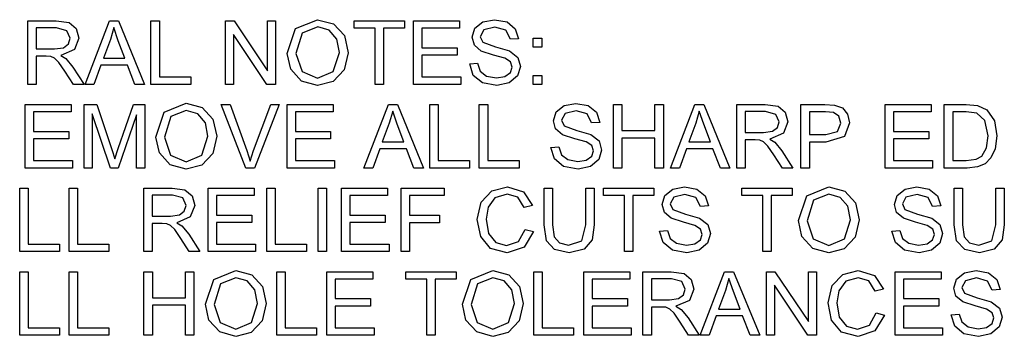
# Model space of a CAD drawing. Extents: x -1077 to 53, y -1488 to -1083.
# Tile 22 of 45: x -863 to -810, y -1364 to -1347. Entities that reach past the tile are written whole.
import ezdxf

# ---------------------------------------------------------------- set-up
doc = ezdxf.new("R2010")
doc.units = 0
doc.layers.add('MTEXT', color=7, linetype='Continuous', true_color=0xffffff)

msp = doc.modelspace()

# ---------------------------------------------------------------- linework, layer by layer
at = {"layer": 'MTEXT'}
for p, q in [((-862.419, -1350.692), (-862.419, -1347.251)), ((-862.419, -1347.251), (-860.893, -1347.251)), ((-860.893, -1347.251), (-860.193, -1347.343)), ((-860.193, -1347.343), (-859.811, -1347.671)), ((-859.332, -1350.692), (-858.01, -1347.251)), ((-858.01, -1347.251), (-857.52, -1347.251)), ((-857.52, -1347.251), (-856.111, -1350.692)), ((-855.766, -1350.692), (-855.766, -1347.251)), ((-855.766, -1347.251), (-855.311, -1347.251)), ((-855.311, -1347.251), (-855.311, -1350.286)), ((-851.743, -1350.692), (-851.743, -1347.251)), ((-851.743, -1347.251), (-851.276, -1347.251)), ((-851.276, -1347.251), (-849.468, -1349.952)), ((-849.468, -1349.952), (-849.468, -1347.251)), ((-849.468, -1347.251), (-849.031, -1347.251)), ((-849.031, -1347.251), (-849.031, -1350.692)), ((-847.945, -1347.674), (-846.757, -1347.19)), ((-846.754, -1347.582), (-847.587, -1347.914)), ((-846.757, -1347.19), (-845.898, -1347.417)), ((-846.141, -1347.754), (-846.754, -1347.582)), ((-845.898, -1347.417), (-845.314, -1348.052)), ((-844.785, -1347.657), (-844.785, -1347.251)), ((-844.785, -1347.251), (-842.057, -1347.251)), ((-842.057, -1347.251), (-842.057, -1347.657)), ((-841.581, -1350.692), (-841.581, -1347.251)), ((-841.581, -1347.251), (-839.092, -1347.251)), ((-839.092, -1347.251), (-839.092, -1347.657)), ((-838.259, -1347.653), (-837.827, -1347.309)), ((-837.827, -1347.309), (-837.196, -1347.192)), ((-837.177, -1347.593), (-837.779, -1347.745)), ((-837.196, -1347.192), (-836.521, -1347.315)), ((-836.577, -1347.76), (-837.177, -1347.593)), ((-836.521, -1347.315), (-836.071, -1347.678)), ((-860.874, -1347.631), (-861.963, -1347.631)), ((-861.963, -1347.631), (-861.963, -1348.769)), ((-860.314, -1347.788), (-860.874, -1347.631)), ((-860.137, -1348.19), (-860.314, -1347.788)), ((-859.811, -1347.671), (-859.668, -1348.19)), ((-857.776, -1347.612), (-857.961, -1348.269)), ((-857.531, -1348.326), (-857.776, -1347.612)), ((-849.499, -1350.692), (-851.306, -1347.988)), ((-851.306, -1347.988), (-851.306, -1350.692)), ((-848.405, -1349.016), (-847.945, -1347.674)), ((-847.587, -1347.914), (-847.935, -1349.023)), ((-845.725, -1348.24), (-846.141, -1347.754)), ((-845.314, -1348.052), (-845.114, -1348.976)), ((-843.651, -1347.657), (-844.785, -1347.657)), ((-843.651, -1350.692), (-843.651, -1347.657)), ((-842.057, -1347.657), (-843.196, -1347.657)), ((-843.196, -1347.657), (-843.196, -1350.692)), ((-839.092, -1347.657), (-841.125, -1347.657)), ((-841.125, -1347.657), (-841.125, -1348.711)), ((-838.407, -1348.14), (-838.259, -1347.653)), ((-837.779, -1347.745), (-837.968, -1348.11)), ((-837.968, -1348.11), (-837.834, -1348.415)), ((-836.339, -1348.253), (-836.577, -1347.76)), ((-836.071, -1347.678), (-835.902, -1348.22)), ((-860.496, -1348.705), (-860.229, -1348.498)), ((-860.229, -1348.498), (-860.137, -1348.19)), ((-859.668, -1348.19), (-859.905, -1348.807)), ((-857.961, -1348.269), (-858.339, -1349.279)), ((-857.172, -1349.279), (-857.531, -1348.326)), ((-845.583, -1348.974), (-845.725, -1348.24)), ((-838.286, -1348.569), (-838.407, -1348.14)), ((-837.919, -1348.889), (-838.286, -1348.569)), ((-837.834, -1348.415), (-837.148, -1348.66)), ((-837.148, -1348.66), (-836.386, -1348.88)), ((-835.902, -1348.22), (-836.339, -1348.253)), ((-835.114, -1348.68), (-835.114, -1348.199)), ((-835.114, -1348.199), (-834.632, -1348.199)), ((-834.632, -1348.199), (-834.632, -1348.68)), ((-861.963, -1348.769), (-860.985, -1348.769)), ((-861.435, -1349.164), (-861.963, -1349.164)), ((-861.963, -1349.164), (-861.963, -1350.692)), ((-861.182, -1349.18), (-861.435, -1349.164)), ((-860.974, -1349.272), (-861.182, -1349.18)), ((-860.985, -1348.769), (-860.496, -1348.705)), ((-859.905, -1348.807), (-860.637, -1349.126)), ((-860.637, -1349.126), (-860.362, -1349.297)), ((-848.208, -1349.875), (-848.405, -1349.016)), ((-847.935, -1349.023), (-847.601, -1350.003)), ((-845.915, -1349.999), (-845.583, -1348.974)), ((-845.114, -1348.976), (-845.325, -1349.913)), ((-841.125, -1348.711), (-839.222, -1348.711)), ((-839.222, -1349.114), (-841.125, -1349.114)), ((-841.125, -1349.114), (-841.125, -1350.286)), ((-839.222, -1348.711), (-839.222, -1349.114)), ((-837.254, -1349.104), (-837.919, -1348.889)), ((-836.642, -1349.272), (-837.254, -1349.104)), ((-836.386, -1348.88), (-835.942, -1349.231)), ((-834.632, -1348.68), (-835.114, -1348.68)), ((-860.743, -1349.502), (-860.974, -1349.272)), ((-860.414, -1349.976), (-860.743, -1349.502)), ((-860.362, -1349.297), (-859.985, -1349.755)), ((-858.47, -1349.65), (-858.848, -1350.692)), ((-857.031, -1349.65), (-858.47, -1349.65)), ((-858.339, -1349.279), (-857.172, -1349.279)), ((-856.63, -1350.692), (-857.031, -1349.65)), ((-838.538, -1349.586), (-838.109, -1349.549)), ((-838.35, -1350.205), (-838.538, -1349.586)), ((-838.109, -1349.549), (-837.967, -1349.972)), ((-836.332, -1349.475), (-836.642, -1349.272)), ((-836.238, -1349.758), (-836.332, -1349.475)), ((-835.799, -1349.72), (-835.956, -1350.238)), ((-835.942, -1349.231), (-835.799, -1349.72)), ((-859.959, -1350.692), (-860.414, -1349.976)), ((-859.985, -1349.755), (-859.386, -1350.692)), ((-847.628, -1350.516), (-848.208, -1349.875)), ((-847.601, -1350.003), (-846.762, -1350.361)), ((-846.762, -1350.361), (-845.915, -1349.999)), ((-845.325, -1349.913), (-845.923, -1350.538)), ((-837.854, -1350.614), (-838.35, -1350.205)), ((-837.967, -1349.972), (-837.621, -1350.24)), ((-837.621, -1350.24), (-837.092, -1350.342)), ((-837.092, -1350.342), (-836.632, -1350.265)), ((-836.632, -1350.265), (-836.335, -1350.052)), ((-835.956, -1350.238), (-836.408, -1350.616)), ((-836.335, -1350.052), (-836.238, -1349.758)), ((-835.114, -1350.692), (-835.114, -1350.211)), ((-835.114, -1350.211), (-834.632, -1350.211)), ((-834.632, -1350.211), (-834.632, -1350.692)), ((-861.963, -1350.692), (-862.419, -1350.692)), ((-859.386, -1350.692), (-859.959, -1350.692)), ((-858.848, -1350.692), (-859.332, -1350.692)), ((-856.111, -1350.692), (-856.63, -1350.692)), ((-853.616, -1350.692), (-855.766, -1350.692)), ((-855.311, -1350.286), (-853.616, -1350.286)), ((-853.616, -1350.286), (-853.616, -1350.692)), ((-851.306, -1350.692), (-851.743, -1350.692)), ((-849.031, -1350.692), (-849.499, -1350.692)), ((-846.759, -1350.751), (-847.628, -1350.516)), ((-845.923, -1350.538), (-846.759, -1350.751)), ((-843.196, -1350.692), (-843.651, -1350.692)), ((-839.013, -1350.692), (-841.581, -1350.692)), ((-841.125, -1350.286), (-839.013, -1350.286)), ((-839.013, -1350.286), (-839.013, -1350.692)), ((-837.071, -1350.751), (-837.854, -1350.614)), ((-836.408, -1350.616), (-837.071, -1350.751)), ((-834.632, -1350.692), (-835.114, -1350.692)), ((-862.569, -1355.218), (-862.569, -1351.776)), ((-862.569, -1351.776), (-860.081, -1351.776)), ((-860.081, -1351.776), (-860.081, -1352.182)), ((-859.386, -1355.218), (-859.386, -1351.776)), ((-859.386, -1351.776), (-858.7, -1351.776)), ((-858.7, -1351.776), (-857.886, -1354.213)), ((-857.538, -1354.171), (-856.715, -1351.776)), ((-856.715, -1351.776), (-856.102, -1351.776)), ((-856.102, -1351.776), (-856.102, -1355.218)), ((-855.046, -1352.2), (-853.858, -1351.715)), ((-853.858, -1351.715), (-852.999, -1351.943)), ((-850.644, -1355.218), (-851.977, -1351.776)), ((-851.977, -1351.776), (-851.485, -1351.776)), ((-851.485, -1351.776), (-850.59, -1354.276)), ((-850.224, -1354.276), (-849.294, -1351.776)), ((-848.83, -1351.776), (-850.177, -1355.218)), ((-849.294, -1351.776), (-848.83, -1351.776)), ((-848.412, -1355.218), (-848.412, -1351.776)), ((-848.412, -1351.776), (-845.923, -1351.776)), ((-845.923, -1351.776), (-845.923, -1352.182)), ((-844.257, -1355.218), (-842.935, -1351.776)), ((-842.935, -1351.776), (-842.445, -1351.776)), ((-842.445, -1351.776), (-841.036, -1355.218)), ((-840.691, -1355.218), (-840.691, -1351.776)), ((-840.691, -1351.776), (-840.236, -1351.776)), ((-840.236, -1351.776), (-840.236, -1354.811)), ((-838.017, -1355.218), (-838.017, -1351.776)), ((-838.017, -1351.776), (-837.562, -1351.776)), ((-837.562, -1351.776), (-837.562, -1354.811)), ((-833.865, -1352.179), (-833.433, -1351.835)), ((-833.433, -1351.835), (-832.801, -1351.718)), ((-832.801, -1351.718), (-832.127, -1351.841)), ((-832.127, -1351.841), (-831.677, -1352.203)), ((-830.769, -1355.218), (-830.769, -1351.776)), ((-830.769, -1351.776), (-830.313, -1351.776)), ((-830.313, -1351.776), (-830.313, -1353.189)), ((-828.524, -1353.189), (-828.524, -1351.776)), ((-828.524, -1351.776), (-828.069, -1351.776)), ((-828.069, -1351.776), (-828.069, -1355.218)), ((-827.689, -1355.218), (-826.367, -1351.776)), ((-826.367, -1351.776), (-825.877, -1351.776)), ((-825.877, -1351.776), (-824.468, -1355.218)), ((-824.097, -1355.218), (-824.097, -1351.776)), ((-824.097, -1351.776), (-822.571, -1351.776)), ((-822.571, -1351.776), (-821.872, -1351.869)), ((-820.632, -1355.218), (-820.632, -1351.776)), ((-820.632, -1351.776), (-819.334, -1351.776)), ((-819.334, -1351.776), (-818.811, -1351.809)), ((-818.811, -1351.809), (-818.386, -1351.97)), ((-816.081, -1355.218), (-816.081, -1351.776)), ((-816.081, -1351.776), (-813.592, -1351.776)), ((-813.592, -1351.776), (-813.592, -1352.182)), ((-812.884, -1355.218), (-812.884, -1351.776)), ((-812.884, -1351.776), (-811.698, -1351.776)), ((-811.698, -1351.776), (-811.085, -1351.826)), ((-811.085, -1351.826), (-810.581, -1352.072)), ((-860.081, -1352.182), (-862.114, -1352.182)), ((-862.114, -1352.182), (-862.114, -1353.236)), ((-857.952, -1355.218), (-858.947, -1352.288)), ((-858.947, -1352.288), (-858.947, -1355.218)), ((-856.541, -1352.337), (-857.541, -1355.218)), ((-856.541, -1355.218), (-856.541, -1352.337)), ((-855.506, -1353.541), (-855.046, -1352.2)), ((-853.855, -1352.107), (-854.688, -1352.439)), ((-853.242, -1352.28), (-853.855, -1352.107)), ((-852.826, -1352.766), (-853.242, -1352.28)), ((-852.999, -1351.943), (-852.415, -1352.578)), ((-845.923, -1352.182), (-847.956, -1352.182)), ((-847.956, -1352.182), (-847.956, -1353.236)), ((-842.7, -1352.138), (-842.886, -1352.795)), ((-842.456, -1352.851), (-842.7, -1352.138)), ((-834.013, -1352.666), (-833.865, -1352.179)), ((-833.385, -1352.27), (-833.574, -1352.635)), ((-832.783, -1352.119), (-833.385, -1352.27)), ((-832.183, -1352.286), (-832.783, -1352.119)), ((-831.945, -1352.779), (-832.183, -1352.286)), ((-831.677, -1352.203), (-831.508, -1352.746)), ((-826.132, -1352.138), (-826.318, -1352.795)), ((-825.888, -1352.851), (-826.132, -1352.138)), ((-822.553, -1352.157), (-823.642, -1352.157)), ((-823.642, -1352.157), (-823.642, -1353.295)), ((-821.993, -1352.314), (-822.553, -1352.157)), ((-821.815, -1352.715), (-821.993, -1352.314)), ((-821.872, -1351.869), (-821.489, -1352.196)), ((-821.489, -1352.196), (-821.346, -1352.715)), ((-819.297, -1352.182), (-820.177, -1352.182)), ((-820.177, -1352.182), (-820.177, -1353.412)), ((-818.872, -1352.213), (-819.297, -1352.182)), ((-818.584, -1352.416), (-818.872, -1352.213)), ((-818.386, -1351.97), (-818.11, -1352.302)), ((-818.11, -1352.302), (-818.006, -1352.772)), ((-813.592, -1352.182), (-815.625, -1352.182)), ((-815.625, -1352.182), (-815.625, -1353.236)), ((-811.705, -1352.182), (-812.428, -1352.182)), ((-812.428, -1352.182), (-812.428, -1354.811)), ((-811.116, -1352.253), (-811.705, -1352.182)), ((-810.685, -1352.641), (-811.116, -1352.253)), ((-810.581, -1352.072), (-810.173, -1352.66)), ((-854.688, -1352.439), (-855.036, -1353.549)), ((-852.684, -1353.499), (-852.826, -1352.766)), ((-852.415, -1352.578), (-852.215, -1353.502)), ((-842.886, -1352.795), (-843.264, -1353.804)), ((-842.097, -1353.804), (-842.456, -1352.851)), ((-833.892, -1353.094), (-834.013, -1352.666)), ((-833.574, -1352.635), (-833.44, -1352.941)), ((-831.508, -1352.746), (-831.945, -1352.779)), ((-826.318, -1352.795), (-826.696, -1353.804)), ((-825.529, -1353.804), (-825.888, -1352.851)), ((-821.907, -1353.024), (-821.815, -1352.715)), ((-821.346, -1352.715), (-821.583, -1353.333)), ((-818.661, -1353.248), (-818.475, -1352.786)), ((-818.475, -1352.786), (-818.584, -1352.416)), ((-818.006, -1352.772), (-818.285, -1353.514)), ((-810.508, -1353.471), (-810.685, -1352.641)), ((-810.173, -1352.66), (-810.038, -1353.478)), ((-862.114, -1353.236), (-860.21, -1353.236)), ((-860.21, -1353.236), (-860.21, -1353.64)), ((-847.956, -1353.236), (-846.053, -1353.236)), ((-846.053, -1353.236), (-846.053, -1353.64)), ((-833.524, -1353.415), (-833.892, -1353.094)), ((-832.86, -1353.63), (-833.524, -1353.415)), ((-833.44, -1352.941), (-832.753, -1353.186)), ((-832.753, -1353.186), (-831.992, -1353.405)), ((-831.992, -1353.405), (-831.548, -1353.756)), ((-830.313, -1353.189), (-828.524, -1353.189)), ((-823.642, -1353.295), (-822.663, -1353.295)), ((-822.663, -1353.295), (-822.175, -1353.23)), ((-821.583, -1353.333), (-822.315, -1353.652)), ((-822.175, -1353.23), (-821.907, -1353.024)), ((-820.177, -1353.412), (-819.287, -1353.412)), ((-819.287, -1353.412), (-818.661, -1353.248)), ((-815.625, -1353.236), (-813.722, -1353.236)), ((-813.722, -1353.236), (-813.722, -1353.64)), ((-860.21, -1353.64), (-862.114, -1353.64)), ((-862.114, -1353.64), (-862.114, -1354.811)), ((-855.308, -1354.401), (-855.506, -1353.541)), ((-855.036, -1353.549), (-854.702, -1354.529)), ((-853.016, -1354.525), (-852.684, -1353.499)), ((-852.215, -1353.502), (-852.426, -1354.438)), ((-846.053, -1353.64), (-847.956, -1353.64)), ((-847.956, -1353.64), (-847.956, -1354.811)), ((-843.264, -1353.804), (-842.097, -1353.804)), ((-832.247, -1353.797), (-832.86, -1353.63)), ((-831.938, -1354), (-832.247, -1353.797)), ((-831.548, -1353.756), (-831.405, -1354.246)), ((-828.524, -1353.595), (-830.313, -1353.595)), ((-830.313, -1353.595), (-830.313, -1355.218)), ((-828.524, -1355.218), (-828.524, -1353.595)), ((-826.696, -1353.804), (-825.529, -1353.804)), ((-823.114, -1353.689), (-823.642, -1353.689)), ((-823.642, -1353.689), (-823.642, -1355.218)), ((-822.86, -1353.706), (-823.114, -1353.689)), ((-822.652, -1353.797), (-822.86, -1353.706)), ((-822.421, -1354.027), (-822.652, -1353.797)), ((-822.315, -1353.652), (-822.041, -1353.823)), ((-822.041, -1353.823), (-821.663, -1354.281)), ((-819.294, -1353.818), (-820.177, -1353.818)), ((-820.177, -1353.818), (-820.177, -1355.218)), ((-818.285, -1353.514), (-819.294, -1353.818)), ((-813.722, -1353.64), (-815.625, -1353.64)), ((-815.625, -1353.64), (-815.625, -1354.811)), ((-810.598, -1354.134), (-810.508, -1353.471)), ((-810.038, -1353.478), (-810.13, -1354.173)), ((-857.886, -1354.213), (-857.722, -1354.722)), ((-857.722, -1354.722), (-857.538, -1354.171)), ((-854.729, -1355.041), (-855.308, -1354.401)), ((-853.862, -1354.887), (-853.016, -1354.525)), ((-852.426, -1354.438), (-853.024, -1355.064)), ((-850.59, -1354.276), (-850.409, -1354.84)), ((-850.409, -1354.84), (-850.224, -1354.276)), ((-843.395, -1354.175), (-843.773, -1355.218)), ((-841.956, -1354.175), (-843.395, -1354.175)), ((-841.555, -1355.218), (-841.956, -1354.175)), ((-834.144, -1354.112), (-833.715, -1354.074)), ((-833.955, -1354.73), (-834.144, -1354.112)), ((-833.715, -1354.074), (-833.573, -1354.498)), ((-833.573, -1354.498), (-833.226, -1354.766)), ((-831.941, -1354.578), (-831.844, -1354.283)), ((-831.844, -1354.283), (-831.938, -1354)), ((-831.405, -1354.246), (-831.562, -1354.763)), ((-826.827, -1354.175), (-827.205, -1355.218)), ((-825.388, -1354.175), (-826.827, -1354.175)), ((-824.987, -1355.218), (-825.388, -1354.175)), ((-822.092, -1354.502), (-822.421, -1354.027)), ((-821.637, -1355.218), (-822.092, -1354.502)), ((-821.663, -1354.281), (-821.064, -1355.218)), ((-810.851, -1354.57), (-810.598, -1354.134)), ((-810.13, -1354.173), (-810.365, -1354.674)), ((-862.114, -1354.811), (-860.001, -1354.811)), ((-860.001, -1354.811), (-860.001, -1355.218)), ((-853.86, -1355.276), (-854.729, -1355.041)), ((-854.702, -1354.529), (-853.862, -1354.887)), ((-847.956, -1354.811), (-845.844, -1354.811)), ((-845.844, -1354.811), (-845.844, -1355.218)), ((-840.236, -1354.811), (-838.541, -1354.811)), ((-838.541, -1354.811), (-838.541, -1355.218)), ((-837.562, -1354.811), (-835.867, -1354.811)), ((-835.867, -1354.811), (-835.867, -1355.218)), ((-833.46, -1355.14), (-833.955, -1354.73)), ((-833.226, -1354.766), (-832.698, -1354.868)), ((-832.698, -1354.868), (-832.238, -1354.79)), ((-832.238, -1354.79), (-831.941, -1354.578)), ((-831.562, -1354.763), (-832.014, -1355.141)), ((-815.625, -1354.811), (-813.513, -1354.811)), ((-813.513, -1354.811), (-813.513, -1355.218)), ((-812.428, -1354.811), (-811.693, -1354.811)), ((-811.693, -1354.811), (-811.159, -1354.748)), ((-811.159, -1354.748), (-810.851, -1354.57)), ((-810.678, -1354.986), (-811.089, -1355.159)), ((-810.365, -1354.674), (-810.678, -1354.986)), ((-860.001, -1355.218), (-862.569, -1355.218)), ((-858.947, -1355.218), (-859.386, -1355.218)), ((-857.541, -1355.218), (-857.952, -1355.218)), ((-856.102, -1355.218), (-856.541, -1355.218)), ((-853.024, -1355.064), (-853.86, -1355.276)), ((-850.177, -1355.218), (-850.644, -1355.218)), ((-845.844, -1355.218), (-848.412, -1355.218)), ((-843.773, -1355.218), (-844.257, -1355.218)), ((-841.036, -1355.218), (-841.555, -1355.218)), ((-838.541, -1355.218), (-840.691, -1355.218)), ((-835.867, -1355.218), (-838.017, -1355.218)), ((-832.677, -1355.276), (-833.46, -1355.14)), ((-832.014, -1355.141), (-832.677, -1355.276)), ((-830.313, -1355.218), (-830.769, -1355.218)), ((-828.069, -1355.218), (-828.524, -1355.218)), ((-827.205, -1355.218), (-827.689, -1355.218)), ((-824.468, -1355.218), (-824.987, -1355.218)), ((-823.642, -1355.218), (-824.097, -1355.218)), ((-821.064, -1355.218), (-821.637, -1355.218)), ((-820.177, -1355.218), (-820.632, -1355.218)), ((-813.513, -1355.218), (-816.081, -1355.218)), ((-811.642, -1355.218), (-812.884, -1355.218)), ((-811.089, -1355.159), (-811.642, -1355.218)), ((-862.862, -1359.743), (-862.862, -1356.302)), ((-862.862, -1356.302), (-862.407, -1356.302)), ((-862.407, -1356.302), (-862.407, -1359.337)), ((-860.189, -1359.743), (-860.189, -1356.302)), ((-860.189, -1356.302), (-859.733, -1356.302)), ((-859.733, -1356.302), (-859.733, -1359.337)), ((-856.154, -1359.743), (-856.154, -1356.302)), ((-856.154, -1356.302), (-854.628, -1356.302)), ((-854.628, -1356.302), (-853.928, -1356.395)), ((-853.928, -1356.395), (-853.546, -1356.722)), ((-852.679, -1359.743), (-852.679, -1356.302)), ((-852.679, -1356.302), (-850.191, -1356.302)), ((-850.191, -1356.302), (-850.191, -1356.708)), ((-849.501, -1359.743), (-849.501, -1356.302)), ((-849.501, -1356.302), (-849.046, -1356.302)), ((-849.046, -1356.302), (-849.046, -1359.337)), ((-846.731, -1359.743), (-846.731, -1356.302)), ((-846.731, -1356.302), (-846.276, -1356.302)), ((-846.276, -1356.302), (-846.276, -1359.743)), ((-845.463, -1359.743), (-845.463, -1356.302)), ((-845.463, -1356.302), (-842.975, -1356.302)), ((-842.975, -1356.302), (-842.975, -1356.708)), ((-842.243, -1359.743), (-842.243, -1356.302)), ((-842.243, -1356.302), (-839.921, -1356.302)), ((-839.921, -1356.302), (-839.921, -1356.708)), ((-837.92, -1357.059), (-837.335, -1356.451)), ((-837.335, -1356.451), (-836.501, -1356.243)), ((-836.51, -1356.633), (-837.173, -1356.823)), ((-835.938, -1356.804), (-836.51, -1356.633)), ((-836.501, -1356.243), (-835.632, -1356.506)), ((-835.632, -1356.506), (-835.142, -1357.246)), ((-834.515, -1358.29), (-834.515, -1356.302)), ((-834.515, -1356.302), (-834.06, -1356.302)), ((-834.06, -1356.302), (-834.06, -1358.288)), ((-832.264, -1356.302), (-831.808, -1356.302)), ((-832.264, -1358.288), (-832.264, -1356.302)), ((-831.808, -1356.302), (-831.808, -1358.29)), ((-831.308, -1356.708), (-831.308, -1356.302)), ((-831.308, -1356.302), (-828.581, -1356.302)), ((-828.581, -1356.302), (-828.581, -1356.708)), ((-827.989, -1356.705), (-827.557, -1356.361)), ((-827.557, -1356.361), (-826.926, -1356.243)), ((-826.907, -1356.645), (-827.509, -1356.796)), ((-826.926, -1356.243), (-826.251, -1356.366)), ((-826.307, -1356.811), (-826.907, -1356.645)), ((-826.251, -1356.366), (-825.801, -1356.729)), ((-823.83, -1356.708), (-823.83, -1356.302)), ((-823.83, -1356.302), (-821.102, -1356.302)), ((-821.102, -1356.302), (-821.102, -1356.708)), ((-820.313, -1356.726), (-819.125, -1356.241)), ((-819.123, -1356.633), (-819.955, -1356.965)), ((-819.125, -1356.241), (-818.266, -1356.469)), ((-818.509, -1356.805), (-819.123, -1356.633)), ((-818.266, -1356.469), (-817.683, -1357.104)), ((-815.435, -1356.705), (-815.003, -1356.361)), ((-815.003, -1356.361), (-814.372, -1356.243)), ((-814.353, -1356.645), (-814.955, -1356.796)), ((-814.372, -1356.243), (-813.697, -1356.366)), ((-813.753, -1356.811), (-814.353, -1356.645)), ((-813.697, -1356.366), (-813.247, -1356.729)), ((-812.346, -1358.29), (-812.346, -1356.302)), ((-812.346, -1356.302), (-811.891, -1356.302)), ((-811.891, -1356.302), (-811.891, -1358.288)), ((-810.095, -1356.302), (-809.639, -1356.302)), ((-810.095, -1358.288), (-810.095, -1356.302)), ((-809.639, -1356.302), (-809.639, -1358.29)), ((-854.609, -1356.682), (-855.698, -1356.682)), ((-855.698, -1356.682), (-855.698, -1357.821)), ((-854.049, -1356.839), (-854.609, -1356.682)), ((-853.872, -1357.241), (-854.049, -1356.839)), ((-853.546, -1356.722), (-853.402, -1357.241)), ((-850.191, -1356.708), (-852.224, -1356.708)), ((-852.224, -1356.708), (-852.224, -1357.762)), ((-842.975, -1356.708), (-845.008, -1356.708)), ((-845.008, -1356.708), (-845.008, -1357.762)), ((-839.921, -1356.708), (-841.787, -1356.708)), ((-841.787, -1356.708), (-841.787, -1357.774)), ((-838.125, -1357.997), (-837.92, -1357.059)), ((-837.173, -1356.823), (-837.548, -1357.334)), ((-835.59, -1357.351), (-835.938, -1356.804)), ((-830.175, -1356.708), (-831.308, -1356.708)), ((-830.175, -1359.743), (-830.175, -1356.708)), ((-828.581, -1356.708), (-829.719, -1356.708)), ((-829.719, -1356.708), (-829.719, -1359.743)), ((-828.137, -1357.192), (-827.989, -1356.705)), ((-827.509, -1356.796), (-827.698, -1357.161)), ((-827.698, -1357.161), (-827.564, -1357.466)), ((-826.069, -1357.304), (-826.307, -1356.811)), ((-825.801, -1356.729), (-825.632, -1357.271)), ((-822.696, -1356.708), (-823.83, -1356.708)), ((-822.696, -1359.743), (-822.696, -1356.708)), ((-821.102, -1356.708), (-822.24, -1356.708)), ((-822.24, -1356.708), (-822.24, -1359.743)), ((-820.773, -1358.067), (-820.313, -1356.726)), ((-819.955, -1356.965), (-820.304, -1358.074)), ((-818.094, -1357.291), (-818.509, -1356.805)), ((-817.683, -1357.104), (-817.482, -1358.027)), ((-815.583, -1357.192), (-815.435, -1356.705)), ((-814.955, -1356.796), (-815.144, -1357.161)), ((-815.144, -1357.161), (-815.01, -1357.466)), ((-813.515, -1357.304), (-813.753, -1356.811)), ((-813.247, -1356.729), (-813.078, -1357.271)), ((-854.231, -1357.756), (-853.963, -1357.55)), ((-853.963, -1357.55), (-853.872, -1357.241)), ((-853.402, -1357.241), (-853.639, -1357.858)), ((-837.548, -1357.334), (-837.656, -1357.994)), ((-835.142, -1357.246), (-835.59, -1357.351)), ((-828.016, -1357.62), (-828.137, -1357.192)), ((-827.649, -1357.94), (-828.016, -1357.62)), ((-827.564, -1357.466), (-826.878, -1357.712)), ((-826.878, -1357.712), (-826.116, -1357.931)), ((-825.632, -1357.271), (-826.069, -1357.304)), ((-817.952, -1358.025), (-818.094, -1357.291)), ((-815.462, -1357.62), (-815.583, -1357.192)), ((-815.095, -1357.94), (-815.462, -1357.62)), ((-815.01, -1357.466), (-814.324, -1357.712)), ((-814.324, -1357.712), (-813.562, -1357.931)), ((-813.078, -1357.271), (-813.515, -1357.304)), ((-855.698, -1357.821), (-854.719, -1357.821)), ((-855.17, -1358.215), (-855.698, -1358.215)), ((-855.698, -1358.215), (-855.698, -1359.743)), ((-854.916, -1358.232), (-855.17, -1358.215)), ((-854.709, -1358.323), (-854.916, -1358.232)), ((-854.719, -1357.821), (-854.231, -1357.756)), ((-853.639, -1357.858), (-854.372, -1358.178)), ((-854.372, -1358.178), (-854.097, -1358.349)), ((-852.224, -1357.762), (-850.32, -1357.762)), ((-850.32, -1358.166), (-852.224, -1358.166)), ((-852.224, -1358.166), (-852.224, -1359.337)), ((-850.32, -1357.762), (-850.32, -1358.166)), ((-845.008, -1357.762), (-843.104, -1357.762)), ((-843.104, -1358.166), (-845.008, -1358.166)), ((-845.008, -1358.166), (-845.008, -1359.337)), ((-843.104, -1357.762), (-843.104, -1358.166)), ((-841.787, -1357.774), (-840.172, -1357.774)), ((-840.172, -1358.18), (-841.787, -1358.18)), ((-841.787, -1358.18), (-841.787, -1359.743)), ((-840.172, -1357.774), (-840.172, -1358.18)), ((-837.943, -1358.919), (-838.125, -1357.997)), ((-837.656, -1357.994), (-837.528, -1358.761)), ((-826.985, -1358.155), (-827.649, -1357.94)), ((-826.372, -1358.323), (-826.985, -1358.155)), ((-826.116, -1357.931), (-825.672, -1358.282)), ((-820.576, -1358.926), (-820.773, -1358.067)), ((-820.304, -1358.074), (-819.969, -1359.054)), ((-818.284, -1359.051), (-817.952, -1358.025)), ((-817.482, -1358.027), (-817.693, -1358.964)), ((-814.431, -1358.155), (-815.095, -1357.94)), ((-813.818, -1358.323), (-814.431, -1358.155)), ((-813.562, -1357.931), (-813.118, -1358.282)), ((-854.477, -1358.553), (-854.709, -1358.323)), ((-854.149, -1359.027), (-854.477, -1358.553)), ((-854.097, -1358.349), (-853.719, -1358.807)), ((-837.528, -1358.761), (-837.13, -1359.25)), ((-835.898, -1359.192), (-835.538, -1358.537)), ((-835.083, -1358.652), (-835.598, -1359.507)), ((-835.538, -1358.537), (-835.083, -1358.652)), ((-834.384, -1359.153), (-834.515, -1358.29)), ((-834.06, -1358.288), (-833.976, -1358.949)), ((-832.477, -1359.163), (-832.264, -1358.288)), ((-831.808, -1358.29), (-831.926, -1359.114)), ((-828.269, -1358.638), (-827.839, -1358.6)), ((-828.08, -1359.256), (-828.269, -1358.638)), ((-827.839, -1358.6), (-827.697, -1359.024)), ((-826.062, -1358.526), (-826.372, -1358.323)), ((-825.968, -1358.809), (-826.062, -1358.526)), ((-825.529, -1358.771), (-825.686, -1359.289)), ((-825.672, -1358.282), (-825.529, -1358.771)), ((-815.715, -1358.638), (-815.285, -1358.6)), ((-815.526, -1359.256), (-815.715, -1358.638)), ((-815.285, -1358.6), (-815.143, -1359.024)), ((-813.508, -1358.526), (-813.818, -1358.323)), ((-813.414, -1358.809), (-813.508, -1358.526)), ((-812.975, -1358.771), (-813.132, -1359.289)), ((-813.118, -1358.282), (-812.975, -1358.771)), ((-812.215, -1359.153), (-812.346, -1358.29)), ((-811.891, -1358.288), (-811.807, -1358.949)), ((-810.308, -1359.163), (-810.095, -1358.288)), ((-809.639, -1358.29), (-809.757, -1359.114)), ((-853.693, -1359.743), (-854.149, -1359.027)), ((-853.719, -1358.807), (-853.121, -1359.743)), ((-837.413, -1359.575), (-837.943, -1358.919)), ((-837.13, -1359.25), (-836.546, -1359.412)), ((-836.546, -1359.412), (-835.898, -1359.192)), ((-833.945, -1359.635), (-834.384, -1359.153)), ((-833.976, -1358.949), (-833.69, -1359.276)), ((-833.69, -1359.276), (-833.193, -1359.391)), ((-833.193, -1359.391), (-832.477, -1359.163)), ((-831.926, -1359.114), (-832.35, -1359.611)), ((-827.584, -1359.666), (-828.08, -1359.256)), ((-827.697, -1359.024), (-827.351, -1359.291)), ((-827.351, -1359.291), (-826.823, -1359.393)), ((-826.362, -1359.316), (-826.065, -1359.104)), ((-825.686, -1359.289), (-826.138, -1359.667)), ((-826.065, -1359.104), (-825.968, -1358.809)), ((-819.996, -1359.567), (-820.576, -1358.926)), ((-819.969, -1359.054), (-819.13, -1359.412)), ((-819.13, -1359.412), (-818.284, -1359.051)), ((-817.693, -1358.964), (-818.292, -1359.589)), ((-815.03, -1359.666), (-815.526, -1359.256)), ((-815.143, -1359.024), (-814.797, -1359.291)), ((-814.797, -1359.291), (-814.269, -1359.393)), ((-813.808, -1359.316), (-813.512, -1359.104)), ((-813.132, -1359.289), (-813.584, -1359.667)), ((-813.512, -1359.104), (-813.414, -1358.809)), ((-811.776, -1359.635), (-812.215, -1359.153)), ((-811.807, -1358.949), (-811.521, -1359.276)), ((-811.521, -1359.276), (-811.024, -1359.391)), ((-811.024, -1359.391), (-810.308, -1359.163)), ((-809.757, -1359.114), (-810.181, -1359.611)), ((-860.712, -1359.743), (-862.862, -1359.743)), ((-862.407, -1359.337), (-860.712, -1359.337)), ((-860.712, -1359.337), (-860.712, -1359.743)), ((-858.038, -1359.743), (-860.189, -1359.743)), ((-859.733, -1359.337), (-858.038, -1359.337)), ((-858.038, -1359.337), (-858.038, -1359.743)), ((-855.698, -1359.743), (-856.154, -1359.743)), ((-853.121, -1359.743), (-853.693, -1359.743)), ((-850.111, -1359.743), (-852.679, -1359.743)), ((-852.224, -1359.337), (-850.111, -1359.337)), ((-850.111, -1359.337), (-850.111, -1359.743)), ((-847.351, -1359.743), (-849.501, -1359.743)), ((-849.046, -1359.337), (-847.351, -1359.337)), ((-847.351, -1359.337), (-847.351, -1359.743)), ((-846.276, -1359.743), (-846.731, -1359.743)), ((-842.895, -1359.743), (-845.463, -1359.743)), ((-845.008, -1359.337), (-842.895, -1359.337)), ((-842.895, -1359.337), (-842.895, -1359.743)), ((-841.787, -1359.743), (-842.243, -1359.743)), ((-836.508, -1359.802), (-837.413, -1359.575)), ((-835.598, -1359.507), (-836.508, -1359.802)), ((-833.154, -1359.802), (-833.945, -1359.635)), ((-832.35, -1359.611), (-833.154, -1359.802)), ((-829.719, -1359.743), (-830.175, -1359.743)), ((-826.801, -1359.802), (-827.584, -1359.666)), ((-826.823, -1359.393), (-826.362, -1359.316)), ((-826.138, -1359.667), (-826.801, -1359.802)), ((-822.24, -1359.743), (-822.696, -1359.743)), ((-819.128, -1359.802), (-819.996, -1359.567)), ((-818.292, -1359.589), (-819.128, -1359.802)), ((-814.247, -1359.802), (-815.03, -1359.666)), ((-814.269, -1359.393), (-813.808, -1359.316)), ((-813.584, -1359.667), (-814.247, -1359.802)), ((-810.985, -1359.802), (-811.776, -1359.635)), ((-810.181, -1359.611), (-810.985, -1359.802)), ((-862.862, -1364.269), (-862.862, -1360.828)), ((-862.862, -1360.828), (-862.407, -1360.828)), ((-862.407, -1360.828), (-862.407, -1363.863)), ((-860.189, -1364.269), (-860.189, -1360.828)), ((-860.189, -1360.828), (-859.733, -1360.828)), ((-859.733, -1360.828), (-859.733, -1363.863)), ((-856.146, -1364.269), (-856.146, -1360.828)), ((-856.146, -1360.828), (-855.691, -1360.828)), ((-855.691, -1360.828), (-855.691, -1362.241)), ((-853.902, -1362.241), (-853.902, -1360.828)), ((-853.902, -1360.828), (-853.447, -1360.828)), ((-853.447, -1360.828), (-853.447, -1364.269)), ((-852.367, -1361.251), (-851.179, -1360.767)), ((-851.179, -1360.767), (-850.32, -1360.994)), ((-848.968, -1364.269), (-848.968, -1360.828)), ((-848.968, -1360.828), (-848.513, -1360.828)), ((-848.513, -1360.828), (-848.513, -1363.863)), ((-846.266, -1364.269), (-846.266, -1360.828)), ((-846.266, -1360.828), (-843.778, -1360.828)), ((-843.778, -1360.828), (-843.778, -1361.234)), ((-841.992, -1361.234), (-841.992, -1360.828)), ((-841.992, -1360.828), (-839.264, -1360.828)), ((-839.264, -1360.828), (-839.264, -1361.234)), ((-838.475, -1361.251), (-837.287, -1360.767)), ((-837.287, -1360.767), (-836.428, -1360.994)), ((-835.076, -1364.269), (-835.076, -1360.828)), ((-835.076, -1360.828), (-834.621, -1360.828)), ((-834.621, -1360.828), (-834.621, -1363.863)), ((-832.374, -1364.269), (-832.374, -1360.828)), ((-832.374, -1360.828), (-829.886, -1360.828)), ((-829.886, -1360.828), (-829.886, -1361.234)), ((-829.17, -1364.269), (-829.17, -1360.828)), ((-829.17, -1360.828), (-827.644, -1360.828)), ((-827.644, -1360.828), (-826.945, -1360.92)), ((-826.083, -1364.269), (-824.762, -1360.828)), ((-824.762, -1360.828), (-824.271, -1360.828)), ((-824.271, -1360.828), (-822.862, -1364.269)), ((-822.503, -1364.269), (-822.503, -1360.828)), ((-822.503, -1360.828), (-822.036, -1360.828)), ((-822.036, -1360.828), (-820.229, -1363.529)), ((-820.229, -1363.529), (-820.229, -1360.828)), ((-820.229, -1360.828), (-819.792, -1360.828)), ((-819.792, -1360.828), (-819.792, -1364.269)), ((-818.368, -1360.977), (-817.534, -1360.769)), ((-817.534, -1360.769), (-816.665, -1361.032)), ((-815.546, -1364.269), (-815.546, -1360.828)), ((-815.546, -1360.828), (-813.057, -1360.828)), ((-813.057, -1360.828), (-813.057, -1361.234)), ((-812.224, -1361.23), (-811.792, -1360.886)), ((-811.792, -1360.886), (-811.161, -1360.769)), ((-811.161, -1360.769), (-810.486, -1360.892)), ((-810.486, -1360.892), (-810.036, -1361.255)), ((-852.827, -1362.593), (-852.367, -1361.251)), ((-851.177, -1361.159), (-852.009, -1361.491)), ((-850.563, -1361.331), (-851.177, -1361.159)), ((-850.148, -1361.817), (-850.563, -1361.331)), ((-850.32, -1360.994), (-849.737, -1361.629)), ((-843.778, -1361.234), (-845.811, -1361.234)), ((-845.811, -1361.234), (-845.811, -1362.288)), ((-840.858, -1361.234), (-841.992, -1361.234)), ((-840.858, -1364.269), (-840.858, -1361.234)), ((-839.264, -1361.234), (-840.402, -1361.234)), ((-840.402, -1361.234), (-840.402, -1364.269)), ((-838.935, -1362.593), (-838.475, -1361.251)), ((-837.285, -1361.159), (-838.117, -1361.491)), ((-836.671, -1361.331), (-837.285, -1361.159)), ((-836.256, -1361.817), (-836.671, -1361.331)), ((-836.428, -1360.994), (-835.845, -1361.629)), ((-829.886, -1361.234), (-831.919, -1361.234)), ((-831.919, -1361.234), (-831.919, -1362.288)), ((-827.625, -1361.208), (-828.715, -1361.208)), ((-828.715, -1361.208), (-828.715, -1362.346)), ((-827.065, -1361.365), (-827.625, -1361.208)), ((-826.888, -1361.767), (-827.065, -1361.365)), ((-826.945, -1360.92), (-826.562, -1361.248)), ((-826.562, -1361.248), (-826.419, -1361.767)), ((-824.527, -1361.189), (-824.712, -1361.846)), ((-824.283, -1361.903), (-824.527, -1361.189)), ((-818.953, -1361.585), (-818.368, -1360.977)), ((-818.206, -1361.349), (-818.581, -1361.859)), ((-817.543, -1361.159), (-818.206, -1361.349)), ((-816.97, -1361.33), (-817.543, -1361.159)), ((-816.623, -1361.877), (-816.97, -1361.33)), ((-816.665, -1361.032), (-816.175, -1361.771)), ((-813.057, -1361.234), (-815.09, -1361.234)), ((-815.09, -1361.234), (-815.09, -1362.288)), ((-812.372, -1361.717), (-812.224, -1361.23)), ((-811.744, -1361.322), (-811.933, -1361.687)), ((-811.142, -1361.17), (-811.744, -1361.322)), ((-810.542, -1361.337), (-811.142, -1361.17)), ((-810.304, -1361.83), (-810.542, -1361.337)), ((-810.036, -1361.255), (-809.867, -1361.797)), ((-852.009, -1361.491), (-852.358, -1362.6)), ((-850.006, -1362.551), (-850.148, -1361.817)), ((-849.737, -1361.629), (-849.536, -1362.553)), ((-838.117, -1361.491), (-838.466, -1362.6)), ((-836.114, -1362.551), (-836.256, -1361.817)), ((-835.845, -1361.629), (-835.644, -1362.553)), ((-826.98, -1362.075), (-826.888, -1361.767)), ((-826.419, -1361.767), (-826.656, -1362.384)), ((-824.712, -1361.846), (-825.09, -1362.856)), ((-823.923, -1362.856), (-824.283, -1361.903)), ((-820.259, -1364.269), (-822.067, -1361.565)), ((-822.067, -1361.565), (-822.067, -1364.269)), ((-819.158, -1362.522), (-818.953, -1361.585)), ((-818.581, -1361.859), (-818.689, -1362.52)), ((-816.175, -1361.771), (-816.623, -1361.877)), ((-812.251, -1362.146), (-812.372, -1361.717)), ((-811.933, -1361.687), (-811.799, -1361.992)), ((-809.867, -1361.797), (-810.304, -1361.83)), ((-855.691, -1362.241), (-853.902, -1362.241)), ((-845.811, -1362.288), (-843.907, -1362.288)), ((-843.907, -1362.288), (-843.907, -1362.691)), ((-831.919, -1362.288), (-830.015, -1362.288)), ((-830.015, -1362.288), (-830.015, -1362.691)), ((-828.715, -1362.346), (-827.736, -1362.346)), ((-827.736, -1362.346), (-827.247, -1362.282)), ((-826.656, -1362.384), (-827.388, -1362.703)), ((-827.247, -1362.282), (-826.98, -1362.075)), ((-815.09, -1362.288), (-813.186, -1362.288)), ((-813.186, -1362.288), (-813.186, -1362.691)), ((-811.884, -1362.466), (-812.251, -1362.146)), ((-811.219, -1362.681), (-811.884, -1362.466)), ((-811.799, -1361.992), (-811.112, -1362.237)), ((-811.112, -1362.237), (-810.351, -1362.457)), ((-810.351, -1362.457), (-809.907, -1362.808)), ((-853.902, -1362.647), (-855.691, -1362.647)), ((-855.691, -1362.647), (-855.691, -1364.269)), ((-853.902, -1364.269), (-853.902, -1362.647)), ((-852.63, -1363.452), (-852.827, -1362.593)), ((-852.358, -1362.6), (-852.023, -1363.58)), ((-850.338, -1363.576), (-850.006, -1362.551)), ((-849.536, -1362.553), (-849.747, -1363.49)), ((-843.907, -1362.691), (-845.811, -1362.691)), ((-845.811, -1362.691), (-845.811, -1363.863)), ((-838.738, -1363.452), (-838.935, -1362.593)), ((-838.466, -1362.6), (-838.131, -1363.58)), ((-836.446, -1363.576), (-836.114, -1362.551)), ((-835.644, -1362.553), (-835.855, -1363.49)), ((-830.015, -1362.691), (-831.919, -1362.691)), ((-831.919, -1362.691), (-831.919, -1363.863)), ((-828.186, -1362.741), (-828.715, -1362.741)), ((-828.715, -1362.741), (-828.715, -1364.269)), ((-827.933, -1362.757), (-828.186, -1362.741)), ((-827.725, -1362.849), (-827.933, -1362.757)), ((-827.494, -1363.079), (-827.725, -1362.849)), ((-827.388, -1362.703), (-827.114, -1362.875)), ((-827.114, -1362.875), (-826.736, -1363.332)), ((-825.09, -1362.856), (-823.923, -1362.856)), ((-818.976, -1363.445), (-819.158, -1362.522)), ((-818.689, -1362.52), (-818.561, -1363.287)), ((-813.186, -1362.691), (-815.09, -1362.691)), ((-815.09, -1362.691), (-815.09, -1363.863)), ((-810.607, -1362.849), (-811.219, -1362.681)), ((-810.297, -1363.052), (-810.607, -1362.849)), ((-809.907, -1362.808), (-809.764, -1363.297)), ((-852.05, -1364.093), (-852.63, -1363.452)), ((-849.747, -1363.49), (-850.346, -1364.115)), ((-838.158, -1364.093), (-838.738, -1363.452)), ((-835.855, -1363.49), (-836.454, -1364.115)), ((-827.165, -1363.553), (-827.494, -1363.079)), ((-826.71, -1364.269), (-827.165, -1363.553)), ((-826.736, -1363.332), (-826.137, -1364.269)), ((-825.222, -1363.227), (-825.6, -1364.269)), ((-823.783, -1363.227), (-825.222, -1363.227)), ((-823.381, -1364.269), (-823.783, -1363.227)), ((-818.446, -1364.101), (-818.976, -1363.445)), ((-818.561, -1363.287), (-818.163, -1363.776)), ((-816.931, -1363.717), (-816.571, -1363.062)), ((-816.116, -1363.177), (-816.631, -1364.033)), ((-816.571, -1363.062), (-816.116, -1363.177)), ((-812.503, -1363.163), (-812.074, -1363.126)), ((-812.314, -1363.782), (-812.503, -1363.163)), ((-812.074, -1363.126), (-811.932, -1363.549)), ((-811.932, -1363.549), (-811.585, -1363.817)), ((-810.3, -1363.629), (-810.203, -1363.335)), ((-810.203, -1363.335), (-810.297, -1363.052)), ((-809.764, -1363.297), (-809.921, -1363.815)), ((-862.407, -1363.863), (-860.712, -1363.863)), ((-860.712, -1363.863), (-860.712, -1364.269)), ((-859.733, -1363.863), (-858.038, -1363.863)), ((-858.038, -1363.863), (-858.038, -1364.269)), ((-851.182, -1364.328), (-852.05, -1364.093)), ((-852.023, -1363.58), (-851.184, -1363.938)), ((-851.184, -1363.938), (-850.338, -1363.576)), ((-848.513, -1363.863), (-846.818, -1363.863)), ((-846.818, -1363.863), (-846.818, -1364.269)), ((-845.811, -1363.863), (-843.698, -1363.863)), ((-843.698, -1363.863), (-843.698, -1364.269)), ((-837.29, -1364.328), (-838.158, -1364.093)), ((-838.131, -1363.58), (-837.292, -1363.938)), ((-837.292, -1363.938), (-836.446, -1363.576)), ((-834.621, -1363.863), (-832.926, -1363.863)), ((-832.926, -1363.863), (-832.926, -1364.269)), ((-831.919, -1363.863), (-829.806, -1363.863)), ((-829.806, -1363.863), (-829.806, -1364.269)), ((-817.541, -1364.328), (-818.446, -1364.101)), ((-818.163, -1363.776), (-817.578, -1363.938)), ((-817.578, -1363.938), (-816.931, -1363.717)), ((-816.631, -1364.033), (-817.541, -1364.328)), ((-815.09, -1363.863), (-812.977, -1363.863)), ((-812.977, -1363.863), (-812.977, -1364.269)), ((-811.819, -1364.191), (-812.314, -1363.782)), ((-811.585, -1363.817), (-811.057, -1363.919)), ((-811.057, -1363.919), (-810.597, -1363.842)), ((-810.597, -1363.842), (-810.3, -1363.629)), ((-809.921, -1363.815), (-810.373, -1364.193)), ((-860.712, -1364.269), (-862.862, -1364.269)), ((-858.038, -1364.269), (-860.189, -1364.269)), ((-855.691, -1364.269), (-856.146, -1364.269)), ((-853.447, -1364.269), (-853.902, -1364.269)), ((-850.346, -1364.115), (-851.182, -1364.328)), ((-846.818, -1364.269), (-848.968, -1364.269)), ((-843.698, -1364.269), (-846.266, -1364.269)), ((-840.402, -1364.269), (-840.858, -1364.269)), ((-836.454, -1364.115), (-837.29, -1364.328)), ((-832.926, -1364.269), (-835.076, -1364.269)), ((-829.806, -1364.269), (-832.374, -1364.269)), ((-828.715, -1364.269), (-829.17, -1364.269)), ((-826.137, -1364.269), (-826.71, -1364.269)), ((-825.6, -1364.269), (-826.083, -1364.269)), ((-822.862, -1364.269), (-823.381, -1364.269)), ((-822.067, -1364.269), (-822.503, -1364.269)), ((-819.792, -1364.269), (-820.259, -1364.269)), ((-812.977, -1364.269), (-815.546, -1364.269)), ((-811.036, -1364.328), (-811.819, -1364.191)), ((-810.373, -1364.193), (-811.036, -1364.328))]:
    msp.add_line(p, q, dxfattribs=at)

doc.saveas('drawing.dxf')
